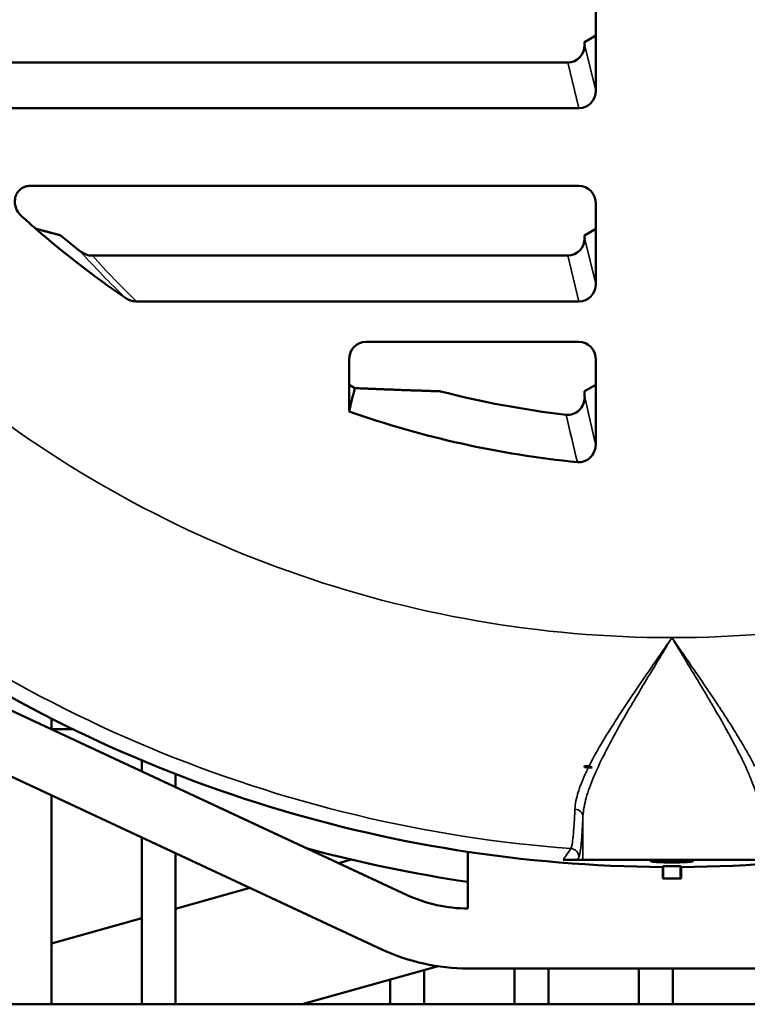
# Model space of a CAD drawing. Header units: inches. Extents: x 1 to 237, y 4 to 150.
# Tile 40 of 237: x 44.3 to 46.83, y 107.65 to 111.08. Entities that reach past the tile are written whole.
import ezdxf

# ---------------------------------------------------------------- set-up
doc = ezdxf.new("R2010")
doc.units = ezdxf.units.IN
doc.header["$LTSCALE"] = 7
doc.header["$MEASUREMENT"] = 0
doc.layers.add('Visible (ANSI)', color=7, linetype='Continuous', lineweight=50)
doc.layers.add('Visible Narrow (ANSI)', color=7, linetype='Continuous', lineweight=35)

msp = doc.modelspace()

# ---------------------------------------------------------------- linework, layer by layer
at = {"layer": 'Visible (ANSI)'}
for p, q in [((46.305, 111.025), (46.305, 111.1123)), ((46.305, 111.025), (46.2665, 111.002)), ((46.305, 110.833), (46.305, 111.025)), ((46.2665, 110.9931), (46.2665, 111.002)), ((43.9053, 110.9312), (46.2081, 110.9312)), ((43.9781, 110.771), (46.2466, 110.771)), ((46.246, 110.501), (44.3375, 110.501)), ((46.305, 110.351), (46.305, 110.4383)), ((46.305, 110.351), (46.2665, 110.328)), ((46.305, 110.159), (46.305, 110.351)), ((46.2665, 110.3191), (46.2665, 110.328)), ((44.5514, 110.2572), (46.2081, 110.2572)), ((44.7057, 110.097), (46.2466, 110.097)), ((46.246, 109.957), (45.5045, 109.957)), ((45.4455, 109.8943), (45.4455, 109.807)), ((46.305, 109.807), (46.305, 109.8943)), ((45.4455, 109.807), (45.4455, 109.7141)), ((45.4655, 109.7951), (45.4455, 109.807)), ((46.305, 109.807), (46.2665, 109.784)), ((46.305, 109.599), (46.305, 109.807)), ((46.2665, 109.7642), (46.2665, 109.784)), ((44.0557, 108.7698), (45.6484, 108.0271)), ((44.4081, 108.6055), (44.4081, 108.6429)), ((44.4081, 108.6057), (44.4829, 108.6057)), ((45.56, 107.8375), (43.9673, 108.5802)), ((46.3205, 108.5474), (46.3205, 108.5474)), ((46.8205, 108.5474), (46.8205, 108.5474)), ((44.7231, 108.4586), (44.7231, 108.4969)), ((44.8412, 108.4035), (44.8412, 108.4492)), ((46.2657, 108.4734), (46.2656, 108.4732)), ((46.2657, 108.4734), (46.2657, 108.4773)), ((46.2818, 108.4764), (46.2818, 108.4764)), ((44.4081, 107.646), (44.4081, 108.3746)), ((44.7231, 107.646), (44.7231, 108.2278)), ((44.8412, 107.646), (44.8412, 108.1727)), ((45.8598, 108.178), (45.8598, 107.9802)), ((45.4532, 108.1508), (45.4094, 108.1385)), ((46.2398, 108.15), (46.1913, 108.15)), ((46.2398, 108.15), (46.2607, 108.15)), ((46.8803, 108.15), (46.2607, 108.15)), ((46.5384, 108.1249), (46.5384, 108.085)), ((46.5405, 108.128), (46.5405, 108.085)), ((46.6005, 108.128), (46.6005, 108.085)), ((46.6026, 108.085), (46.6026, 108.1249)), ((46.5405, 108.085), (46.5384, 108.085)), ((46.6005, 108.085), (46.5405, 108.085)), ((46.6026, 108.085), (46.6005, 108.085)), ((45.1001, 108.0519), (44.8412, 107.9794)), ((44.7231, 107.9464), (44.4081, 107.8582)), ((45.756, 107.7787), (45.2824, 107.646)), ((45.7074, 107.7651), (45.7074, 107.646)), ((47.2813, 107.771), (45.8598, 107.771)), ((46.0223, 107.771), (46.0223, 107.646)), ((46.1404, 107.771), (46.1404, 107.646)), ((46.4554, 107.771), (46.4554, 107.646)), ((46.5735, 107.771), (46.5735, 107.646)), ((45.5892, 107.732), (45.5892, 107.646)), ((22.4961, 107.646), (55.9961, 107.646))]:
    msp.add_line(p, q, dxfattribs=at)
for centre, radius, start, end in [((46.5705, 112.896), 3.375, 227.8484, 228.9445), ((46.5705, 112.896), 3.375, 228.9445, 235.6494), ((46.5705, 112.896), 3.3365, 230.3257, 231.8527), ((46.5705, 112.896), 3.2149, 255.4721, 263.4109), ((46.5705, 112.896), 3.375, 250.5288, 264.3984), ((46.5705, 112.896), 4.7713, 235.0722, 269.6146), ((46.5705, 112.896), 4.7713, 270.3854, 304.9278), ((46.5705, 112.896), 4.4333, 266.056, 266.2392), ((46.5705, 112.896), 4.4292, 266.0538, 266.2615), ((46.5705, 112.896), 4.4332, 266.0573, 266.4083), ((46.5705, 112.896), 4.875, 254.897, 261.6166), ((46.5705, 112.896), 4.7681, 269.6395, 270.3605), ((45.8598, 108.4802), 0.5, 245, 270), ((45.8598, 108.4802), 0.7092, 245, 270)]:
    msp.add_arc(centre, radius, start, end, dxfattribs=at)
for centre, major_axis, ratio, start_param, end_param in [((46.2063, 110.995), (-0.015, 0.0623), 0.936533, 2.920167, 4.461149), ((46.2448, 110.8349), (-0.015, 0.0623), 0.936533, 2.920167, 4.461149), ((46.2449, 110.4372), (0.0091, 0.0633), 0.938555, 4.864618, 6.417513), ((46.2063, 110.321), (-0.015, 0.0623), 0.936533, 2.920167, 4.461149), ((46.2448, 110.1609), (-0.015, 0.0623), 0.936533, 2.920167, 4.461149), ((45.5056, 109.8932), (-0.0091, 0.0633), 0.938555, 6.148857, 7.701753), ((46.2449, 109.8932), (0.0091, 0.0633), 0.938555, 4.864618, 6.417513), ((46.2063, 109.7662), (-0.0146, 0.0627), 0.932734, 2.819657, 4.468122), ((46.2448, 109.601), (-0.0146, 0.0626), 0.933406, 2.834539, 4.466923), ((46.245, 108.9363), (0, 0.7498), 0.034826, 4.046687, 4.053649), ((46.2891, 108.4741), (0.0334, -0.0015), 0.069838, 4.430484, 4.825751), ((46.2643, 108.4246), (0.0243, 0.0498), 0.560317, 6.119674, 6.508497)]:
    msp.add_ellipse(centre, major_axis=major_axis, ratio=ratio, start_param=start_param, end_param=end_param, dxfattribs=at)
for points, knots in [([(44.3056, 110.3939), (44.2985, 110.4003), (44.2926, 110.4079), (44.2846, 110.4235), (44.2822, 110.4312), (44.2803, 110.4464), (44.2807, 110.4536), (44.2842, 110.4674), (44.2872, 110.4738), (44.2953, 110.4846), (44.3002, 110.489), (44.3107, 110.4955), (44.3161, 110.4977), (44.3268, 110.5004), (44.3321, 110.501), (44.3375, 110.501)], [-0.376306, -0.376306, -0.376306, -0.376306, -0.3042794, -0.3042794, -0.2430308, -0.2430308, -0.188153, -0.188153, -0.1346078, -0.1346078, -0.0848133, -0.0848133, -0.0404413, -0.0404413, 0, 0, 0, 0]), ([(44.5096, 110.2721), (44.5156, 110.2674), (44.5224, 110.2636), (44.5366, 110.2585), (44.544, 110.2572), (44.5514, 110.2572)], [0, 0, 0, 0, 0.0584317, 0.0584317, 0.1152485, 0.1152485, 0.1152485, 0.1152485]), ([(44.7057, 110.097), (44.6987, 110.097), (44.6919, 110.0982), (44.6785, 110.1024), (44.672, 110.1056), (44.6661, 110.1096)], [-0.1071112, -0.1071112, -0.1071112, -0.1071112, -0.0543078, -0.0543078, 0, 0, 0, 0]), ([(46.644, 108.1452), (46.644, 108.1448), (46.6422, 108.1442), (46.6347, 108.1432), (46.629, 108.1426), (46.616, 108.1418), (46.6077, 108.1414), (46.5896, 108.1409), (46.5797, 108.1408), (46.5613, 108.1408), (46.5514, 108.1409), (46.5333, 108.1414), (46.525, 108.1418), (46.512, 108.1426), (46.5063, 108.1432), (46.4988, 108.1442), (46.497, 108.1448), (46.497, 108.1452), (46.497, 108.1457), (46.4989, 108.1462), (46.5064, 108.1471), (46.512, 108.1474), (46.5251, 108.1479), (46.5333, 108.1482), (46.5514, 108.1485), (46.5613, 108.1485), (46.5797, 108.1485), (46.5896, 108.1485), (46.6077, 108.1482), (46.6159, 108.1479), (46.629, 108.1474), (46.6346, 108.1471), (46.6421, 108.1462), (46.644, 108.1457), (46.644, 108.1452), (46.644, 108.1452), (46.644, 108.1452)], [0.562735, 0.562735, 0.562735, 0.562735, 0.633037, 0.633037, 0.703491, 0.703491, 0.773884, 0.773884, 0.844277, 0.844277, 0.914669, 0.914669, 0.985062, 0.985062, 1.055516, 1.055516, 1.12597, 1.12597, 1.12597, 1.196336, 1.196336, 1.266702, 1.266702, 1.336982, 1.336982, 1.407261, 1.407261, 1.477541, 1.477541, 1.547821, 1.547821, 1.618187, 1.618187, 1.688553, 1.688553, 1.688705, 1.688705, 1.688705, 1.688705])]:
    msp.add_open_spline(points, degree=3, knots=knots, dxfattribs=at)
for points, weights in [([(44.4404, 110.328), (44.3972, 110.3393), (44.3538, 110.351)], [1.00000500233, 1.00003004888, 1.00000480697]), ([(45.7641, 109.784), (45.6163, 109.7887), (45.4655, 109.7951)], [1.00071997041, 1.00210464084, 1.00189193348]), ([(46.5405, 108.128), (46.5395, 108.1264), (46.5384, 108.1249)], [1.00000160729, 1.00000117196, 1.00000067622]), ([(46.6026, 108.1249), (46.6016, 108.1264), (46.6005, 108.128)], [1.0000006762, 1.00000117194, 1.00000160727])]:
    msp.add_rational_spline(points, weights, degree=2, dxfattribs=at)
msp.add_open_spline([(45.4655, 109.7951), (45.4588, 109.7681), (45.4522, 109.7411), (45.4455, 109.7141)], degree=3, dxfattribs=at)
at = {"layer": 'Visible Narrow (ANSI)'}
for p, q in [((46.2665, 110.9931), (46.305, 110.833)), ((46.2466, 110.771), (46.2081, 110.9312)), ((46.2665, 110.3191), (46.305, 110.159)), ((46.2466, 110.097), (46.2081, 110.2572)), ((46.2607, 108.3018), (46.2607, 108.15))]:
    msp.add_line(p, q, dxfattribs=at)
for radius, start, end in [(3.971, 230.7033, 270), (3.971, 270, 309.2967), (4.72, 228.9582, 265.7242)]:
    msp.add_arc((46.5705, 112.896), radius, start, end, dxfattribs=at)
for centre, major_axis, ratio, start_param, end_param in [((46.0676, 111.7089), (1.5374, -1.9184), 0.861545, 4.772144, 4.864089), ((46.5705, 112.1617), (0, 2.8203), 0.970681, 2.312181, 2.392188), ((46.2605, 108.5597), (0.06, 0), 0.894618, 5.697486, 5.699427), ((46.2605, 108.5597), (0.06, 0), 0.894618, 5.921683, 5.923312), ((46.8805, 108.5597), (-0.06, 0), 0.894618, 0.360966, 0.36163), ((46.8805, 108.5597), (0.06, 0), 0.894618, 3.725327, 3.726355), ((46.2307, 108.3018), (0.03, -0.0015), 0.81502, 0.060267, 1.550674), ((46.2164, 108.1593), (-0.0246, 0.0172), 0.998148, 3.752659, 5.247144)]:
    msp.add_ellipse(centre, major_axis=major_axis, ratio=ratio, start_param=start_param, end_param=end_param, dxfattribs=at)
for points in [[(46.2665, 109.7642), (46.2793, 109.709), (46.2922, 109.6539), (46.305, 109.599)], [(46.2411, 109.5372), (46.2279, 109.5921), (46.2148, 109.6472), (46.2016, 109.7024)], [(46.2463, 108.1593), (46.2442, 108.1562), (46.242, 108.1531), (46.2398, 108.15)]]:
    msp.add_open_spline(points, degree=3, dxfattribs=at)
for points, knots in [([(46.5705, 108.925), (46.5621, 108.911), (46.5535, 108.8969), (46.5366, 108.8688), (46.5281, 108.8548), (46.5029, 108.813), (46.4862, 108.7853), (46.4532, 108.7301), (46.4369, 108.7026), (46.405, 108.6478), (46.3895, 108.6205), (46.3599, 108.5668), (46.3458, 108.5402), (46.3198, 108.4884), (46.3079, 108.4629), (46.2872, 108.4133), (46.2785, 108.3893), (46.2657, 108.3437), (46.2616, 108.3222), (46.2607, 108.3018)], [-0.00563595, -0.00563595, -0.00563595, -0.00563595, -0.00438664, -0.00438664, -0.00313733, -0.00313733, -0.0006387, -0.0006387, 0.00185992, 0.00185992, 0.00435855, 0.00435855, 0.00685717, 0.00685717, 0.0093558, 0.0093558, 0.01185443, 0.01185443, 0.01435305, 0.01435305, 0.01435305, 0.01435305]), ([(46.2817, 108.4763), (46.299, 108.5108), (46.3195, 108.5465), (46.3531, 108.6015), (46.3647, 108.62), (46.3887, 108.6574), (46.4011, 108.6763), (46.4388, 108.7331), (46.4646, 108.771), (46.504, 108.8284), (46.5172, 108.8476), (46.5438, 108.8862), (46.5572, 108.9056), (46.5705, 108.925)], [0, 0, 0, 0, 0.00359594, 0.00359594, 0.00539392, 0.00539392, 0.00719189, 0.00719189, 0.01078783, 0.01078783, 0.0125858, 0.0125858, 0.01438378, 0.01438378, 0.01438378, 0.01438378]), ([(46.5705, 108.925), (46.5772, 108.9154), (46.5839, 108.9055), (46.5906, 108.8958), (46.5973, 108.8861), (46.604, 108.8764), (46.6107, 108.8667), (46.624, 108.8473), (46.6373, 108.828), (46.6504, 108.8088), (46.6611, 108.7933), (46.6717, 108.7777), (46.6822, 108.7623), (46.6914, 108.7489), (46.7004, 108.7355), (46.7094, 108.7221), (46.7157, 108.7127), (46.7219, 108.7034), (46.7281, 108.6941), (46.7308, 108.69), (46.7334, 108.686), (46.7361, 108.682), (46.7535, 108.6555), (46.7703, 108.6295), (46.7863, 108.6039), (46.7908, 108.5968), (46.7951, 108.5897), (46.7994, 108.5827), (46.8106, 108.5644), (46.8212, 108.5463), (46.8313, 108.5285), (46.8383, 108.5161), (46.845, 108.5039), (46.8514, 108.4917), (46.8541, 108.4865), (46.8567, 108.4814), (46.8593, 108.4763)], [-0.00002761, -0.00002761, -0.00002761, -0.00002761, 0.00086817, 0.00086817, 0.00086817, 0.00176394, 0.00176394, 0.00176394, 0.00355548, 0.00355548, 0.00355548, 0.00500492, 0.00500492, 0.00500492, 0.00626138, 0.00626138, 0.00626138, 0.00713856, 0.00713856, 0.00713856, 0.00751642, 0.00751642, 0.00751642, 0.01002412, 0.01002412, 0.01002412, 0.01072165, 0.01072165, 0.01072165, 0.01252731, 0.01252731, 0.01252731, 0.01377626, 0.01377626, 0.01377626, 0.0143047, 0.0143047, 0.0143047, 0.0143047]), ([(46.8803, 108.3018), (46.8794, 108.3222), (46.8752, 108.3443), (46.8623, 108.39), (46.8536, 108.4138), (46.8381, 108.451), (46.8325, 108.4636), (46.8207, 108.4891), (46.8144, 108.5019), (46.7951, 108.5406), (46.7812, 108.5668), (46.7519, 108.6199), (46.7365, 108.6469), (46.7126, 108.6881), (46.7045, 108.7019), (46.6881, 108.7295), (46.6799, 108.7434), (46.6551, 108.785), (46.6383, 108.8128), (46.613, 108.8547), (46.6045, 108.8687), (46.5918, 108.8898), (46.5875, 108.8968), (46.579, 108.9109), (46.5748, 108.9179), (46.5705, 108.925)], [0, 0, 0, 0, 0.00253147, 0.00253147, 0.00506293, 0.00506293, 0.00632866, 0.00632866, 0.0075944, 0.0075944, 0.01012586, 0.01012586, 0.01265733, 0.01265733, 0.01392306, 0.01392306, 0.01518879, 0.01518879, 0.01772026, 0.01772026, 0.01898599, 0.01898599, 0.01961886, 0.01961886, 0.02025172, 0.02025172, 0.02025172, 0.02025172]), ([(46.2325, 108.3262), (46.2334, 108.3454), (46.2377, 108.3657), (46.2444, 108.3872), (46.2452, 108.3898), (46.2461, 108.3924), (46.2469, 108.395), (46.2497, 108.4033), (46.2529, 108.4119), (46.2564, 108.4206), (46.261, 108.432), (46.266, 108.4435), (46.2715, 108.4553), (46.2742, 108.4609), (46.2769, 108.4666), (46.2797, 108.4723)], [0, 0, 0, 0, 0.002485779, 0.002485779, 0.002485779, 0.002782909, 0.002782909, 0.002782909, 0.003734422, 0.003734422, 0.003734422, 0.004975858, 0.004975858, 0.004975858, 0.005565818, 0.005565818, 0.005565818, 0.005565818]), ([(46.2186, 108.1892), (46.2196, 108.1906), (46.2205, 108.1934), (46.2224, 108.2018), (46.2234, 108.2075), (46.2248, 108.2189), (46.2254, 108.2238), (46.2267, 108.2365), (46.2274, 108.2448), (46.2286, 108.2594), (46.229, 108.265), (46.2302, 108.2834), (46.231, 108.297), (46.232, 108.3166), (46.2323, 108.3213), (46.2325, 108.3262)], [0, 0, 0, 0, 0.00204044, 0.00204044, 0.00409413, 0.00409413, 0.00534421, 0.00534421, 0.00704011, 0.00704011, 0.00801632, 0.00801632, 0.01005832, 0.01005832, 0.01068843, 0.01068843, 0.01068843, 0.01068843]), ([(46.2607, 108.3018), (46.2596, 108.2804), (46.2585, 108.2613), (46.2574, 108.2444), (46.2568, 108.236), (46.2562, 108.2282), (46.2557, 108.2209), (46.2551, 108.2136), (46.2545, 108.207), (46.2539, 108.201), (46.2514, 108.177), (46.2489, 108.163), (46.2463, 108.1593)], [0, 0, 0, 0, 0.00280378, 0.00280378, 0.00280378, 0.00420568, 0.00420568, 0.00420568, 0.00560757, 0.00560757, 0.00560757, 0.01121514, 0.01121514, 0.01121514, 0.01121514]), ([(46.1913, 108.15), (46.192, 108.151), (46.1927, 108.152), (46.1934, 108.153), (46.1962, 108.157), (46.199, 108.161), (46.2017, 108.165), (46.2073, 108.173), (46.213, 108.1811), (46.2186, 108.1892)], [0, 0, 0, 0, 0.001524, 0.001524, 0.001524, 0.00762, 0.00762, 0.00762, 0.01998114, 0.01998114, 0.01998114, 0.01998114])]:
    msp.add_open_spline(points, degree=3, knots=knots, dxfattribs=at)

doc.saveas('drawing.dxf')
